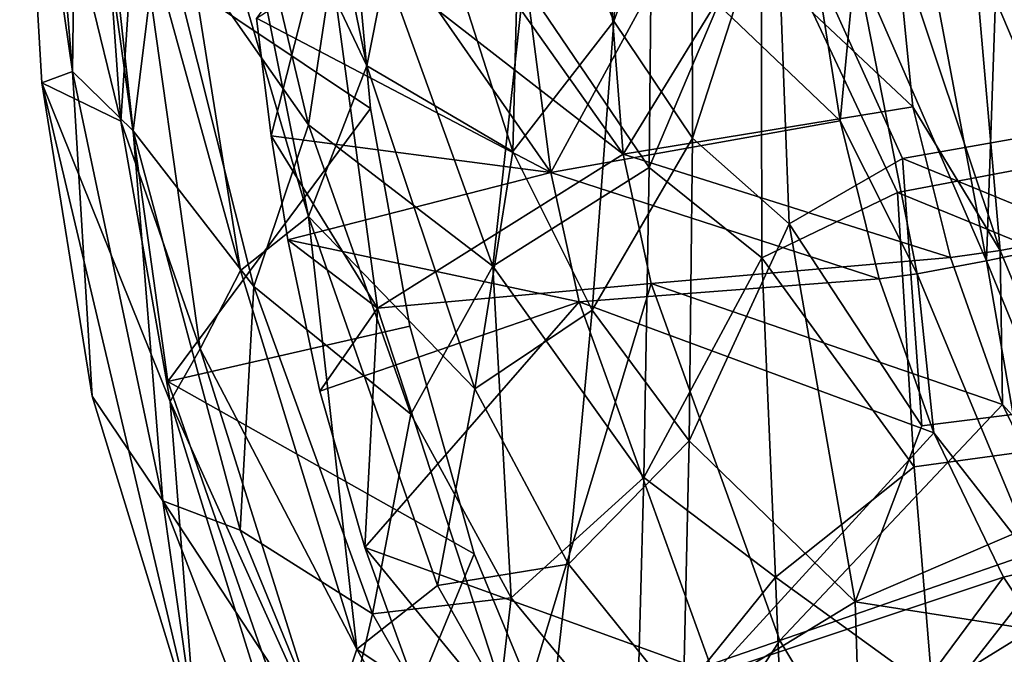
# Model space of a CAD drawing. Header units: inches. Extents: x -6.5 to 6.5, y -4.4 to 4.5.
# Tile 2 of 22: x -6.3 to -4.7, y -3.1 to -2.1. Entities that reach past the tile are written whole.
import ezdxf

# ---------------------------------------------------------------- set-up
doc = ezdxf.new("R2010")
doc.units = ezdxf.units.IN
doc.layers.get('0').update_dxf_attribs({"true_color": 0xc2ced6})

msp = doc.modelspace()

# ---------------------------------------------------------------- linework, layer by layer
for points in [[(-5.9829, -1.6757), (-5.8895, -1.4624), (-5.7399, -2.1867), (-5.9829, -1.6757)], [(-5.6683, -1.8247), (-5.7399, -2.1867), (-5.8895, -1.4624), (-5.6683, -1.8247)], [(-6.2544, -1.6276), (-6.2067, -2.1956), (-6.1979, -1.4947), (-6.2544, -1.6276)], [(-6.1979, -1.4947), (-6.2067, -2.1956), (-6.1108, -2.2899), (-6.1979, -1.4947)], [(-6.1979, -1.4947), (-6.1108, -2.2899), (-6.0677, -1.9446), (-6.1979, -1.4947)], [(-6.1064, -1.9103), (-6.0974, -1.5266), (-5.9402, -2.5118), (-6.1064, -1.9103)], [(-5.8326, -2.4257), (-5.9402, -2.5118), (-6.0974, -1.5266), (-5.8326, -2.4257)], [(-6.0974, -1.5266), (-5.9829, -1.6757), (-5.8326, -2.4257), (-6.0974, -1.5266)], [(-6.2555, -2.2138), (-6.2067, -2.1956), (-6.2906, -1.6169), (-6.2555, -2.2138)], [(-6.2906, -1.6169), (-6.2067, -2.1956), (-6.2544, -1.6276), (-6.2906, -1.6169)], [(-6.1304, -2.2745), (-6.2906, -1.6169), (-6.1758, -1.6334), (-6.1304, -2.2745)], [(-6.1304, -2.2745), (-6.2555, -2.2138), (-6.2906, -1.6169), (-6.1304, -2.2745)], [(-5.4942, -1.7591), (-5.3181, -1.615), (-5.3484, -2.1157), (-5.4942, -1.7591)], [(-5.3484, -2.1157), (-5.3181, -1.615), (-5.2245, -1.7772), (-5.3484, -2.1157)], [(-6.1304, -2.2745), (-6.1758, -1.6334), (-6.1064, -1.9103), (-6.1304, -2.2745)], [(-5.7399, -2.1867), (-5.8326, -2.4257), (-5.9829, -1.6757), (-5.7399, -2.1867)], [(-5.8324, -2.2806), (-5.9694, -1.7045), (-6.0677, -1.9446), (-5.8324, -2.2806)], [(-5.7702, -1.8675), (-5.9694, -1.7045), (-5.8324, -2.2806), (-5.7702, -1.8675)], [(-5.6683, -1.8247), (-5.4942, -1.7591), (-5.5085, -2.3229), (-5.6683, -1.8247)], [(-5.5085, -2.3229), (-5.4942, -1.7591), (-5.3484, -2.1157), (-5.5085, -2.3229)], [(-5.3484, -2.1157), (-5.2245, -1.7772), (-5.2236, -2.3018), (-5.3484, -2.1157)], [(-5.2236, -2.3018), (-5.2245, -1.7772), (-5.0911, -1.8909), (-5.2236, -2.3018)], [(-5.4913, -2.0543), (-5.2924, -2.3483), (-5.2872, -1.8108), (-5.4913, -2.0543)], [(-5.2924, -2.3483), (-5.1145, -1.9281), (-5.2872, -1.8108), (-5.2924, -2.3483)], [(-5.6683, -1.8247), (-5.5085, -2.3229), (-5.7399, -2.1867), (-5.6683, -1.8247)], [(-5.7702, -1.8675), (-5.8324, -2.2806), (-5.5404, -2.5047), (-5.7702, -1.8675)], [(-5.5404, -2.5047), (-5.4913, -2.0543), (-5.7702, -1.8675), (-5.5404, -2.5047)], [(-5.2236, -2.3018), (-5.0911, -1.8909), (-5.0705, -2.4376), (-5.2236, -2.3018)], [(-3.2375, -2.0414), (-4.8905, -2.3341), (-5.0911, -1.8909), (-3.2375, -2.0414)], [(-4.8905, -2.3341), (-5.0705, -2.4376), (-5.0911, -1.8909), (-4.8905, -2.3341)], [(-6.0044, -2.6359), (-6.1304, -2.2745), (-6.1064, -1.9103), (-6.0044, -2.6359)], [(-6.1064, -1.9103), (-5.9402, -2.5118), (-6.0044, -2.6359), (-6.1064, -1.9103)], [(-5.2924, -2.3483), (-5.1135, -2.4918), (-5.1145, -1.9281), (-5.2924, -2.3483)], [(-3.2393, -2.073), (-5.1145, -1.9281), (-4.8984, -2.3878), (-3.2393, -2.073)], [(-5.1135, -2.4918), (-4.8984, -2.3878), (-5.1145, -1.9281), (-5.1135, -2.4918)], [(-6.1108, -2.2899), (-5.9195, -2.537), (-6.0677, -1.9446), (-6.1108, -2.2899)], [(-6.0677, -1.9446), (-5.9195, -2.537), (-5.8324, -2.2806), (-6.0677, -1.9446)], [(-6.1549, -1.9723), (-5.7342, -2.2543), (-5.7617, -1.9541), (-6.1549, -1.9723)], [(-6.1549, -1.9723), (-5.7617, -1.9541), (-5.7342, -2.2543), (-6.1549, -1.9723)], [(-5.8057, -1.9599), (-5.915, -2.1113), (-5.8919, -2.2979), (-5.8057, -1.9599)], [(-5.8057, -1.9599), (-5.8919, -2.2979), (-5.7229, -2.5712), (-5.8057, -1.9599)], [(-5.3337, -2.3268), (-5.5827, -1.9746), (-5.8057, -1.9599), (-5.3337, -2.3268)], [(-5.8057, -1.9599), (-5.7229, -2.5712), (-5.3337, -2.3268), (-5.8057, -1.9599)], [(-5.7342, -2.2543), (-5.7342, -2.2543), (-5.7617, -1.9541), (-5.7342, -2.2543)], [(-5.7617, -1.9541), (-5.7617, -1.9541), (-5.7342, -2.2543), (-5.7617, -1.9541)], [(-6.0557, -2.6876), (-5.7342, -2.2543), (-6.1549, -1.9723), (-6.0557, -2.6876)], [(-6.0557, -2.6876), (-6.1549, -1.9723), (-5.7342, -2.2543), (-6.0557, -2.6876)], [(-6.1549, -1.9723), (-6.1549, -1.9723), (-6.0557, -2.6876), (-6.1549, -1.9723)], [(-6.0557, -2.6876), (-6.0557, -2.6876), (-6.1549, -1.9723), (-6.0557, -2.6876)], [(-5.915, -2.1113), (-5.7091, -1.9807), (-5.4482, -2.3562), (-5.915, -2.1113)], [(-5.4482, -2.3562), (-5.7091, -1.9807), (-5.4946, -1.9961), (-5.4482, -2.3562)], [(-5.3598, -1.9895), (-5.5827, -1.9746), (-5.3337, -2.3268), (-5.3598, -1.9895)], [(-5.4946, -1.9961), (-5.2624, -2.0132), (-5.4482, -2.3562), (-5.4946, -1.9961)], [(-5.3598, -1.9895), (-5.3337, -2.3268), (-5.1362, -2.0047), (-5.3598, -1.9895)], [(-4.8739, -2.2516), (-4.9006, -1.9858), (-5.1362, -2.0047), (-4.8739, -2.2516)], [(-4.9006, -1.9858), (-4.8739, -2.2516), (-4.7356, -2.4799), (-4.9006, -1.9858)], [(-4.7356, -2.4799), (-4.7776, -2.0001), (-4.9006, -1.9858), (-4.7356, -2.4799)], [(-4.7776, -2.0001), (-4.5858, -2.4521), (-4.6032, -1.9885), (-4.7776, -2.0001)], [(-5.4482, -2.3562), (-5.2624, -2.0132), (-4.9896, -2.2742), (-5.4482, -2.3562)], [(-5.1362, -2.0047), (-5.3337, -2.3268), (-4.8739, -2.2516), (-5.1362, -2.0047)], [(-4.9896, -2.2742), (-5.2624, -2.0132), (-5.0277, -2.0308), (-4.9896, -2.2742)], [(-4.7573, -2.4961), (-4.848, -2.0145), (-4.7405, -2.0034), (-4.7573, -2.4961)], [(-4.5858, -2.4521), (-4.7776, -2.0001), (-4.7356, -2.4799), (-4.5858, -2.4521)], [(-4.7405, -2.0034), (-4.6103, -2.4655), (-4.7573, -2.4961), (-4.7405, -2.0034)], [(-5.0277, -2.0308), (-4.9648, -2.0187), (-4.9896, -2.2742), (-5.0277, -2.0308)], [(-4.9896, -2.2742), (-4.9648, -2.0187), (-4.8675, -2.5167), (-4.9896, -2.2742)], [(-4.9648, -2.0187), (-4.848, -2.0145), (-4.7573, -2.4961), (-4.9648, -2.0187)], [(-4.7573, -2.4961), (-4.8675, -2.5167), (-4.9648, -2.0187), (-4.7573, -2.4961)], [(-3.2375, -2.0414), (-4.0917, -2.6617), (-4.8905, -2.3341), (-3.2375, -2.0414)], [(-5.5404, -2.5047), (-5.2924, -2.3483), (-5.4913, -2.0543), (-5.5404, -2.5047)], [(-3.2393, -2.073), (-4.8984, -2.3878), (-4.0956, -2.717), (-3.2393, -2.073)], [(-5.4482, -2.3562), (-5.8919, -2.2979), (-5.915, -2.1113), (-5.4482, -2.3562)], [(-5.5085, -2.3229), (-5.3484, -2.1157), (-5.3828, -2.5748), (-5.5085, -2.3229)], [(-5.3828, -2.5748), (-5.3484, -2.1157), (-5.2236, -2.3018), (-5.3828, -2.5748)], [(-6.2067, -2.1956), (-6.2555, -2.2138), (-6.1754, -2.7112), (-6.2067, -2.1956)], [(-6.1108, -2.2899), (-6.2067, -2.1956), (-6.0635, -2.8774), (-6.1108, -2.2899)], [(-6.1754, -2.7112), (-6.0635, -2.8774), (-6.2067, -2.1956), (-6.1754, -2.7112)], [(-5.7399, -2.1867), (-5.569, -2.6997), (-5.8326, -2.4257), (-5.7399, -2.1867)], [(-5.7399, -2.1867), (-5.5085, -2.3229), (-5.569, -2.6997), (-5.7399, -2.1867)], [(-6.0521, -2.7197), (-6.2555, -2.2138), (-6.1304, -2.2745), (-6.0521, -2.7197)], [(-6.0521, -2.7197), (-6.0107, -3.2499), (-6.2555, -2.2138), (-6.0521, -2.7197)], [(-6.0107, -3.2499), (-6.1754, -2.7112), (-6.2555, -2.2138), (-6.0107, -3.2499)], [(-6.0557, -2.6876), (-5.6718, -2.6002), (-5.7342, -2.2543), (-6.0557, -2.6876)], [(-6.0557, -2.6876), (-5.7342, -2.2543), (-5.6718, -2.6002), (-6.0557, -2.6876)], [(-5.6718, -2.6002), (-5.6718, -2.6002), (-5.7342, -2.2543), (-5.6718, -2.6002)], [(-5.7342, -2.2543), (-5.7342, -2.2543), (-5.6718, -2.6002), (-5.7342, -2.2543)], [(-4.8739, -2.2516), (-5.3337, -2.3268), (-4.8145, -2.4911), (-4.8739, -2.2516)], [(-4.7356, -2.4799), (-4.8739, -2.2516), (-4.8145, -2.4911), (-4.7356, -2.4799)], [(-6.1304, -2.2745), (-6.0044, -2.6359), (-6.0521, -2.7197), (-6.1304, -2.2745)], [(-5.4482, -2.3562), (-4.9896, -2.2742), (-4.9275, -2.525), (-5.4482, -2.3562)], [(-4.8675, -2.5167), (-4.9275, -2.525), (-4.9896, -2.2742), (-4.8675, -2.5167)], [(-6.1108, -2.2899), (-5.9408, -2.9241), (-5.9195, -2.537), (-6.1108, -2.2899)], [(-6.0635, -2.8774), (-5.9408, -2.9241), (-6.1108, -2.2899), (-6.0635, -2.8774)], [(-5.6703, -2.7396), (-5.8324, -2.2806), (-5.9195, -2.537), (-5.6703, -2.7396)], [(-5.8324, -2.2806), (-5.6703, -2.7396), (-5.5404, -2.5047), (-5.8324, -2.2806)], [(-5.7229, -2.5712), (-5.8919, -2.2979), (-5.8652, -2.4629), (-5.7229, -2.5712)], [(-5.8652, -2.4629), (-5.8919, -2.2979), (-5.4482, -2.3562), (-5.8652, -2.4629)], [(-5.3828, -2.5748), (-5.2236, -2.3018), (-5.2286, -2.7822), (-5.3828, -2.5748)], [(-5.2286, -2.7822), (-5.2236, -2.3018), (-5.0705, -2.4376), (-5.2286, -2.7822)], [(-5.569, -2.6997), (-5.5085, -2.3229), (-5.3828, -2.5748), (-5.569, -2.6997)], [(-5.7229, -2.5712), (-5.2891, -2.5325), (-5.3337, -2.3268), (-5.7229, -2.5712)], [(-5.3337, -2.3268), (-5.2891, -2.5325), (-4.8145, -2.4911), (-5.3337, -2.3268)], [(-4.8905, -2.3341), (-4.8597, -2.7581), (-5.0705, -2.4376), (-4.8905, -2.3341)], [(-4.8597, -2.7581), (-4.8905, -2.3341), (-4.0917, -2.6617), (-4.8597, -2.7581)], [(-5.8652, -2.4629), (-5.4482, -2.3562), (-5.4035, -2.5612), (-5.8652, -2.4629)], [(-5.5404, -2.5047), (-5.3008, -2.8403), (-5.2924, -2.3483), (-5.5404, -2.5047)], [(-5.4035, -2.5612), (-5.4482, -2.3562), (-4.9275, -2.525), (-5.4035, -2.5612)], [(-5.3008, -2.8403), (-5.1135, -2.4918), (-5.2924, -2.3483), (-5.3008, -2.8403)], [(-5.1135, -2.4918), (-4.8719, -2.8231), (-4.8984, -2.3878), (-5.1135, -2.4918)], [(-4.0956, -2.717), (-4.8984, -2.3878), (-4.8719, -2.8231), (-4.0956, -2.717)], [(-5.7559, -3.1127), (-5.9402, -2.5118), (-5.8326, -2.4257), (-5.7559, -3.1127)], [(-5.8326, -2.4257), (-5.6281, -3.0116), (-5.7559, -3.1127), (-5.8326, -2.4257)], [(-5.8326, -2.4257), (-5.569, -2.6997), (-5.6281, -3.0116), (-5.8326, -2.4257)], [(-5.2286, -2.7822), (-5.0705, -2.4376), (-4.9657, -3.0376), (-5.2286, -2.7822)], [(-4.8597, -2.7581), (-4.9657, -3.0376), (-5.0705, -2.4376), (-4.8597, -2.7581)], [(-5.8652, -2.4629), (-5.8146, -2.703), (-5.7229, -2.5712), (-5.8652, -2.4629)], [(-5.4035, -2.5612), (-5.8146, -2.703), (-5.8652, -2.4629), (-5.4035, -2.5612)], [(-4.5695, -2.9546), (-4.7573, -2.4961), (-4.6103, -2.4655), (-4.5695, -2.9546)], [(-4.5858, -2.4521), (-4.7356, -2.4799), (-4.5519, -2.9222), (-4.5858, -2.4521)], [(-4.7356, -2.4799), (-4.8145, -2.4911), (-4.7321, -2.7242), (-4.7356, -2.4799)], [(-4.5519, -2.9222), (-4.7356, -2.4799), (-4.7321, -2.7242), (-4.5519, -2.9222)], [(-5.3008, -2.8403), (-5.0918, -2.9982), (-5.1135, -2.4918), (-5.3008, -2.8403)], [(-4.7321, -2.7242), (-4.8145, -2.4911), (-5.2891, -2.5325), (-4.7321, -2.7242)], [(-4.8719, -2.8231), (-5.1135, -2.4918), (-5.0918, -2.9982), (-4.8719, -2.8231)], [(-4.6728, -2.9848), (-4.8675, -2.5167), (-4.7573, -2.4961), (-4.6728, -2.9848)], [(-4.7573, -2.4961), (-4.5695, -2.9546), (-4.6728, -2.9848), (-4.7573, -2.4961)], [(-6.0044, -2.6359), (-5.9402, -2.5118), (-5.7559, -3.1127), (-6.0044, -2.6359)], [(-5.6703, -2.7396), (-5.5112, -3.0311), (-5.5404, -2.5047), (-5.6703, -2.7396)], [(-5.5112, -3.0311), (-5.3008, -2.8403), (-5.5404, -2.5047), (-5.5112, -3.0311)], [(-5.4035, -2.5612), (-4.9275, -2.525), (-4.841, -2.7695), (-5.4035, -2.5612)], [(-4.8675, -2.5167), (-4.841, -2.7695), (-4.9275, -2.525), (-4.8675, -2.5167)], [(-4.841, -2.7695), (-4.8675, -2.5167), (-4.6728, -2.9848), (-4.841, -2.7695)], [(-5.9408, -2.9241), (-5.7308, -3.0564), (-5.9195, -2.537), (-5.9408, -2.9241)], [(-5.9195, -2.537), (-5.7308, -3.0564), (-5.6703, -2.7396), (-5.9195, -2.537)], [(-5.2891, -2.5325), (-5.7229, -2.5712), (-5.504, -3.244), (-5.2891, -2.5325)], [(-5.504, -3.244), (-5.0849, -3.0991), (-5.2891, -2.5325), (-5.504, -3.244)], [(-5.2891, -2.5325), (-5.0849, -3.0991), (-4.7321, -2.7242), (-5.2891, -2.5325)], [(-5.8146, -2.703), (-5.4035, -2.5612), (-5.7434, -2.9514), (-5.8146, -2.703)], [(-5.7434, -2.9514), (-5.7229, -2.5712), (-5.8146, -2.703), (-5.7434, -2.9514)], [(-5.7434, -2.9514), (-5.4035, -2.5612), (-5.1903, -3.1519), (-5.7434, -2.9514)], [(-5.504, -3.244), (-5.7229, -2.5712), (-5.7434, -2.9514), (-5.504, -3.244)], [(-5.569, -2.6997), (-5.3828, -2.5748), (-5.42, -2.9779), (-5.569, -2.6997)], [(-5.42, -2.9779), (-5.3828, -2.5748), (-5.2286, -2.7822), (-5.42, -2.9779)], [(-4.841, -2.7695), (-5.1903, -3.1519), (-5.4035, -2.5612), (-4.841, -2.7695)], [(-5.5697, -2.9616), (-5.6718, -2.6002), (-6.0557, -2.6876), (-5.5697, -2.9616)], [(-5.5697, -2.9616), (-6.0557, -2.6876), (-5.6718, -2.6002), (-5.5697, -2.9616)], [(-5.5697, -2.9616), (-5.5697, -2.9616), (-5.6718, -2.6002), (-5.5697, -2.9616)], [(-5.6718, -2.6002), (-5.6718, -2.6002), (-5.5697, -2.9616), (-5.6718, -2.6002)], [(-6.0521, -2.7197), (-6.0044, -2.6359), (-5.806, -3.2649), (-6.0521, -2.7197)], [(-5.7559, -3.1127), (-5.806, -3.2649), (-6.0044, -2.6359), (-5.7559, -3.1127)], [(-4.0917, -2.6617), (-3.964, -3.1941), (-4.9657, -3.0376), (-4.0917, -2.6617)], [(-4.9657, -3.0376), (-4.8597, -2.7581), (-4.0917, -2.6617), (-4.9657, -3.0376)], [(-5.782, -3.4759), (-5.5697, -2.9616), (-6.0557, -2.6876), (-5.782, -3.4759)], [(-5.782, -3.4759), (-6.0557, -2.6876), (-5.5697, -2.9616), (-5.782, -3.4759)], [(-6.0557, -2.6876), (-6.0557, -2.6876), (-5.782, -3.4759), (-6.0557, -2.6876)], [(-5.782, -3.4759), (-5.782, -3.4759), (-6.0557, -2.6876), (-5.782, -3.4759)], [(-5.6281, -3.0116), (-5.569, -2.6997), (-5.42, -2.9779), (-5.6281, -3.0116)], [(-6.0635, -2.8774), (-6.1754, -2.7112), (-6.0107, -3.2499), (-6.0635, -2.8774)], [(-4.0956, -2.717), (-4.8719, -2.8231), (-4.8428, -3.1791), (-4.0956, -2.717)], [(-4.8428, -3.1791), (-3.9785, -3.2694), (-4.0956, -2.717), (-4.8428, -3.1791)], [(-5.806, -3.2649), (-5.8973, -3.2168), (-6.0521, -2.7197), (-5.806, -3.2649)], [(-6.0107, -3.2499), (-6.0521, -2.7197), (-5.8973, -3.2168), (-6.0107, -3.2499)], [(-4.6277, -2.9401), (-4.7321, -2.7242), (-5.0849, -3.0991), (-4.6277, -2.9401)], [(-4.7321, -2.7242), (-4.6277, -2.9401), (-4.5519, -2.9222), (-4.7321, -2.7242)], [(-5.7308, -3.0564), (-5.5112, -3.0311), (-5.6703, -2.7396), (-5.7308, -3.0564)], [(-5.1903, -3.1519), (-4.841, -2.7695), (-4.7304, -2.9982), (-5.1903, -3.1519)], [(-4.7304, -2.9982), (-4.841, -2.7695), (-4.6728, -2.9848), (-4.7304, -2.9982)], [(-5.42, -2.9779), (-5.2286, -2.7822), (-5.2385, -3.2037), (-5.42, -2.9779)], [(-5.2385, -3.2037), (-5.2286, -2.7822), (-4.9657, -3.0376), (-5.2385, -3.2037)], [(-4.8719, -2.8231), (-5.0918, -2.9982), (-4.8428, -3.1791), (-4.8719, -2.8231)], [(-5.5112, -3.0311), (-5.3125, -3.2719), (-5.3008, -2.8403), (-5.5112, -3.0311)], [(-5.3125, -3.2719), (-5.0918, -2.9982), (-5.3008, -2.8403), (-5.3125, -3.2719)], [(-5.7878, -3.2978), (-5.9408, -2.9241), (-6.0635, -2.8774), (-5.7878, -3.2978)], [(-6.0635, -2.8774), (-5.8399, -3.4562), (-5.7878, -3.2978), (-6.0635, -2.8774)], [(-6.0107, -3.2499), (-5.8399, -3.4562), (-6.0635, -2.8774), (-6.0107, -3.2499)], [(-5.9408, -2.9241), (-5.7878, -3.2978), (-5.7308, -3.0564), (-5.9408, -2.9241)], [(-4.6277, -2.9401), (-5.0849, -3.0991), (-4.94, -3.3408), (-4.6277, -2.9401)], [(-4.6277, -2.9401), (-4.94, -3.3408), (-4.5019, -3.1292), (-4.6277, -2.9401)], [(-5.4299, -3.2997), (-5.5697, -2.9616), (-5.782, -3.4759), (-5.4299, -3.2997)], [(-5.4299, -3.2997), (-5.782, -3.4759), (-5.5697, -2.9616), (-5.4299, -3.2997)], [(-5.504, -3.244), (-5.7434, -2.9514), (-5.6501, -3.2089), (-5.504, -3.244)], [(-5.1903, -3.1519), (-5.6501, -3.2089), (-5.7434, -2.9514), (-5.1903, -3.1519)], [(-5.4299, -3.2997), (-5.4299, -3.2997), (-5.5697, -2.9616), (-5.4299, -3.2997)], [(-5.5697, -2.9616), (-5.5697, -2.9616), (-5.4299, -3.2997), (-5.5697, -2.9616)], [(-5.6281, -3.0116), (-5.42, -2.9779), (-5.4585, -3.3121), (-5.6281, -3.0116)], [(-5.4585, -3.3121), (-5.42, -2.9779), (-5.2385, -3.2037), (-5.4585, -3.3121)], [(-4.7304, -2.9982), (-4.6728, -2.9848), (-4.5942, -3.2024), (-4.7304, -2.9982)], [(-5.7559, -3.1127), (-5.6281, -3.0116), (-5.4585, -3.3121), (-5.7559, -3.1127)], [(-5.3125, -3.2719), (-5.0747, -3.4412), (-5.0918, -2.9982), (-5.3125, -3.2719)], [(-5.1903, -3.1519), (-4.7304, -2.9982), (-5.0355, -3.41), (-5.1903, -3.1519)], [(-5.0918, -2.9982), (-5.0747, -3.4412), (-4.8428, -3.1791), (-5.0918, -2.9982)], [(-4.5942, -3.2024), (-5.0355, -3.41), (-4.7304, -2.9982), (-4.5942, -3.2024)], [(-5.7308, -3.0564), (-5.551, -3.3718), (-5.5112, -3.0311), (-5.7308, -3.0564)], [(-5.551, -3.3718), (-5.3125, -3.2719), (-5.5112, -3.0311), (-5.551, -3.3718)], [(-5.2385, -3.2037), (-4.9657, -3.0376), (-4.9538, -3.4045), (-5.2385, -3.2037)], [(-4.9538, -3.4045), (-4.9657, -3.0376), (-3.964, -3.1941), (-4.9538, -3.4045)], [(-5.551, -3.3718), (-5.7308, -3.0564), (-5.7878, -3.2978), (-5.551, -3.3718)], [(-5.0849, -3.0991), (-5.504, -3.244), (-5.3564, -3.5121), (-5.0849, -3.0991)], [(-5.3564, -3.5121), (-4.94, -3.3408), (-5.0849, -3.0991), (-5.3564, -3.5121)], [(-5.806, -3.2649), (-5.7559, -3.1127), (-5.4973, -3.5674), (-5.806, -3.2649)], [(-5.4585, -3.3121), (-5.4973, -3.5674), (-5.7559, -3.1127), (-5.4585, -3.3121)]]:
    msp.add_lwpolyline(points)

doc.saveas('drawing.dxf')
